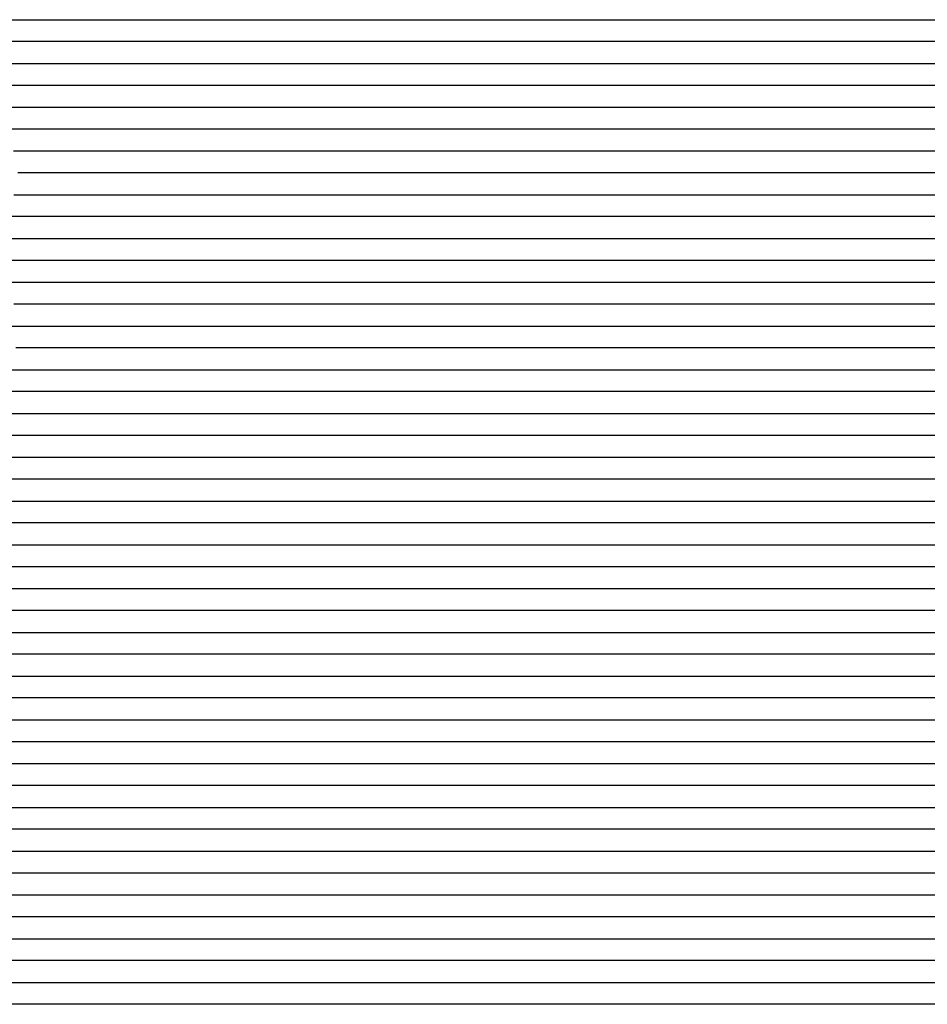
# Model space of a CAD drawing. Extents: x -4 to 4.3, y -2 to 2.5.
# Tile 10 of 108: x -1.93 to -1.41, y -1.44 to -0.87. Entities that reach past the tile are written whole.
import ezdxf

# ---------------------------------------------------------------- set-up
doc = ezdxf.new("R2010")
doc.units = 0

msp = doc.modelspace()

# ---------------------------------------------------------------- linework, layer by layer
at = {"layer": 'Default', "color": 72, "linetype": 'CONTINUOUS'}
for p, q in [((-1.92983, -0.87496, -0.131062), (-1.91428, -0.87496, -0.133315)), ((-1.91428, -0.87496, -0.133315), (-1.898816, -0.87496, -0.132406)), ((-1.898816, -0.87496, -0.132406), (-1.894917, -0.87496, -0.127242)), ((-1.894917, -0.87496, -0.127242), (-1.891017, -0.87496, -0.123053)), ((-1.891017, -0.87496, -0.123053), (-1.883218, -0.87496, -0.116648)), ((-1.883218, -0.87496, -0.116648), (-1.871144, -0.87496, -0.110225)), ((-1.871144, -0.87496, -0.110225), (-1.857349, -0.87496, -0.104951)), ((-1.857349, -0.87496, -0.104951), (-1.842754, -0.87496, -0.103065)), ((-1.842754, -0.87496, -0.103065), (-1.327258, -0.87496, -0.103)), ((-1.913217, -0.88746, -0.13382), (-1.933943, -0.88746, -0.13065)), ((-1.907911, -0.88746, -0.135064), (-1.913217, -0.88746, -0.13382)), ((-1.894779, -0.88746, -0.12087), (-1.907911, -0.88746, -0.135064)), ((-1.880277, -0.88746, -0.111521), (-1.894779, -0.88746, -0.12087)), ((-1.864766, -0.88746, -0.1053), (-1.880277, -0.88746, -0.111521)), ((-1.849146, -0.88746, -0.103398), (-1.864766, -0.88746, -0.1053)), ((-1.833521, -0.88746, -0.103), (-1.849146, -0.88746, -0.103398)), ((-1.317912, -0.88746, -0.103), (-1.833521, -0.88746, -0.103)), ((-1.930077, -0.89996, -0.131382), (-1.914526, -0.89996, -0.134003)), ((-1.914526, -0.89996, -0.134003), (-1.910675, -0.89996, -0.131274)), ((-1.910675, -0.89996, -0.131274), (-1.906823, -0.89996, -0.126627)), ((-1.906823, -0.89996, -0.126627), (-1.899119, -0.89996, -0.11966)), ((-1.899119, -0.89996, -0.11966), (-1.88753, -0.89996, -0.111774)), ((-1.88753, -0.89996, -0.111774), (-1.874613, -0.89996, -0.106299)), ((-1.874613, -0.89996, -0.106299), (-1.860226, -0.89996, -0.103852)), ((-1.860226, -0.89996, -0.103852), (-1.844823, -0.89996, -0.103)), ((-1.844823, -0.89996, -0.103), (-1.313597, -0.89996, -0.103)), ((-1.918876, -0.91246, -0.133612), (-1.929696, -0.91246, -0.131866)), ((-1.906715, -0.91246, -0.120944), (-1.918876, -0.91246, -0.133612)), ((-1.899317, -0.91246, -0.114976), (-1.906715, -0.91246, -0.120944)), ((-1.891919, -0.91246, -0.11063), (-1.899317, -0.91246, -0.114976)), ((-1.876449, -0.91246, -0.105377), (-1.891919, -0.91246, -0.11063)), ((-1.860824, -0.91246, -0.103166), (-1.876449, -0.91246, -0.105377)), ((-1.845199, -0.91246, -0.103), (-1.860824, -0.91246, -0.103166)), ((-1.298514, -0.91246, -0.103098), (-1.845199, -0.91246, -0.103)), ((-1.929841, -0.92496, -0.132716), (-1.922091, -0.92496, -0.133996)), ((-1.922091, -0.92496, -0.133996), (-1.914341, -0.92496, -0.125169)), ((-1.914341, -0.92496, -0.125169), (-1.904128, -0.92496, -0.116679)), ((-1.904128, -0.92496, -0.116679), (-1.892112, -0.92496, -0.109351)), ((-1.892112, -0.92496, -0.109351), (-1.878772, -0.92496, -0.104614)), ((-1.878772, -0.92496, -0.104614), (-1.864048, -0.92496, -0.103)), ((-1.864048, -0.92496, -0.103), (-1.301641, -0.92496, -0.103)), ((-1.921301, -0.93746, -0.126089), (-1.933445, -0.93746, -0.133051)), ((-1.907349, -0.93746, -0.114792), (-1.921301, -0.93746, -0.126089)), ((-1.89203, -0.93746, -0.10707), (-1.907349, -0.93746, -0.114792)), ((-1.876433, -0.93746, -0.103937), (-1.89203, -0.93746, -0.10707)), ((-1.860808, -0.93746, -0.103), (-1.876433, -0.93746, -0.103937)), ((-1.298332, -0.93746, -0.103), (-1.860808, -0.93746, -0.103)), ((-1.928565, -0.94996, -0.127535), (-1.918639, -0.94996, -0.118223)), ((-1.918639, -0.94996, -0.118223), (-1.907243, -0.94996, -0.110794)), ((-1.907243, -0.94996, -0.110794), (-1.894154, -0.94996, -0.105982)), ((-1.894154, -0.94996, -0.105982), (-1.879488, -0.94996, -0.103483)), ((-1.879488, -0.94996, -0.103483), (-1.285968, -0.94996, -0.103)), ((-1.918825, -0.96246, -0.113705), (-1.925989, -0.96246, -0.118825)), ((-1.903583, -0.96246, -0.107071), (-1.918825, -0.96246, -0.113705)), ((-1.887968, -0.96246, -0.103549), (-1.903583, -0.96246, -0.107071)), ((-1.872343, -0.96246, -0.103), (-1.887968, -0.96246, -0.103549)), ((-1.278619, -0.96246, -0.103), (-1.872343, -0.96246, -0.103)), ((-1.92836, -0.97496, -0.115814), (-1.916197, -0.97496, -0.109476)), ((-1.916197, -0.97496, -0.109476), (-1.90234, -0.97496, -0.104908)), ((-1.90234, -0.97496, -0.104908), (-1.887501, -0.97496, -0.10305)), ((-1.887501, -0.97496, -0.10305), (-1.278247, -0.97496, -0.103)), ((-1.923416, -0.98746, -0.110196), (-1.938119, -0.98746, -0.118408)), ((-1.907849, -0.98746, -0.104598), (-1.923416, -0.98746, -0.110196)), ((-1.892226, -0.98746, -0.103251), (-1.907849, -0.98746, -0.104598)), ((-1.876601, -0.98746, -0.103), (-1.892226, -0.98746, -0.103251)), ((-1.267264, -0.98746, -0.103), (-1.876601, -0.98746, -0.103)), ((-1.93321, -0.99996, -0.111733), (-1.919937, -0.99996, -0.106032)), ((-1.919937, -0.99996, -0.106032), (-1.90558, -0.99996, -0.103548)), ((-1.90558, -0.99996, -0.103548), (-1.890184, -0.99996, -0.103)), ((-1.890184, -0.99996, -0.103), (-1.265193, -0.99996, -0.103)), ((-1.922544, -1.01246, -0.105157), (-1.938052, -1.01246, -0.110685)), ((-1.906921, -1.01246, -0.103228), (-1.922544, -1.01246, -0.105157)), ((-1.891296, -1.01246, -0.103), (-1.906921, -1.01246, -0.103228)), ((-1.250721, -1.01246, -0.103107), (-1.891296, -1.01246, -0.103)), ((-1.935108, -1.02496, -0.108415), (-1.921143, -1.02496, -0.10409)), ((-1.921143, -1.02496, -0.10409), (-1.906217, -1.02496, -0.103)), ((-1.906217, -1.02496, -0.103), (-1.250009, -1.02496, -0.103)), ((-1.912778, -1.03746, -0.103072), (-1.928403, -1.03746, -0.104473)), ((-1.897153, -1.03746, -0.103), (-1.912778, -1.03746, -0.103072)), ((-1.240931, -1.03746, -0.103), (-1.897153, -1.03746, -0.103)), ((-1.93801, -1.04996, -0.105265), (-1.923225, -1.04996, -0.10334)), ((-1.923225, -1.04996, -0.10334), (-1.23586, -1.04996, -0.103)), ((-1.911536, -1.06246, -0.103), (-1.927161, -1.06246, -0.103087)), ((-1.22406, -1.06246, -0.103061), (-1.911536, -1.06246, -0.103)), ((-1.933857, -1.07496, -0.103019), (-1.230897, -1.07496, -0.103)), ((-1.92084, -1.08746, -0.103), (-1.936465, -1.08746, -0.103153)), ((-1.217727, -1.08746, -0.103), (-1.92084, -1.08746, -0.103)), ((-1.948473, -1.09996, -0.103235), (-1.214244, -1.09996, -0.103)), ((-1.199765, -1.11246, -0.103085), (-1.934114, -1.11246, -0.103)), ((-1.963866, -1.12496, -0.103083), (-1.198401, -1.12496, -0.103)), ((-1.186623, -1.13746, -0.103051), (-1.952223, -1.13746, -0.103)), ((-1.965457, -1.14996, -0.103), (-1.184219, -1.14996, -0.103)), ((-1.18783, -1.16246, -0.103), (-1.96908, -1.16246, -0.103)), ((-1.981479, -1.17496, -0.103), (-1.169023, -1.17496, -0.103)), ((-1.155499, -1.18746, -0.103048), (-1.983567, -1.18746, -0.103)), ((-1.997922, -1.19996, -0.103), (-1.154217, -1.19996, -0.103)), ((-1.140684, -1.21246, -0.103068), (-1.999909, -1.21246, -0.103)), ((-2.016534, -1.22496, -0.103021), (-1.141581, -1.22496, -0.103016)), ((-1.13384, -1.23746, -0.103097), (-2.008825, -1.23746, -0.103)), ((-2.030092, -1.24996, -0.103027), (-1.139484, -1.24996, -0.103)), ((-1.135436, -1.26246, -0.103), (-2.026061, -1.26246, -0.103)), ((-2.05753, -1.27496, -0.103276), (-1.120338, -1.27496, -0.103)), ((-1.101678, -1.28746, -0.103127), (-2.039132, -1.28746, -0.103)), ((-2.065057, -1.29996, -0.10306), (-1.111982, -1.29996, -0.103)), ((-1.094733, -1.31246, -0.103), (-2.063447, -1.31246, -0.103)), ((-2.086117, -1.32496, -0.103115), (-1.086163, -1.32496, -0.103)), ((-1.071748, -1.33746, -0.103101), (-2.087127, -1.33746, -0.103)), ((-2.108253, -1.34996, -0.103166), (-1.07703, -1.34996, -0.103)), ((-1.05468, -1.36246, -0.103526), (-2.101359, -1.36246, -0.103)), ((-2.138176, -1.37496, -0.103072), (-1.060118, -1.37496, -0.103008)), ((-1.044855, -1.38746, -0.1031), (-2.138483, -1.38746, -0.103)), ((-2.166115, -1.39996, -0.103298), (-1.056848, -1.39996, -0.103)), ((-1.041045, -1.41246, -0.103), (-2.166027, -1.41246, -0.103012)), ((-2.18132, -1.42496, -0.10311), (-1.040709, -1.42496, -0.103)), ((-1.028841, -1.43746, -0.103), (-2.200701, -1.43746, -0.103))]:
    msp.add_line(p, q, dxfattribs=at)

doc.saveas('drawing.dxf')
